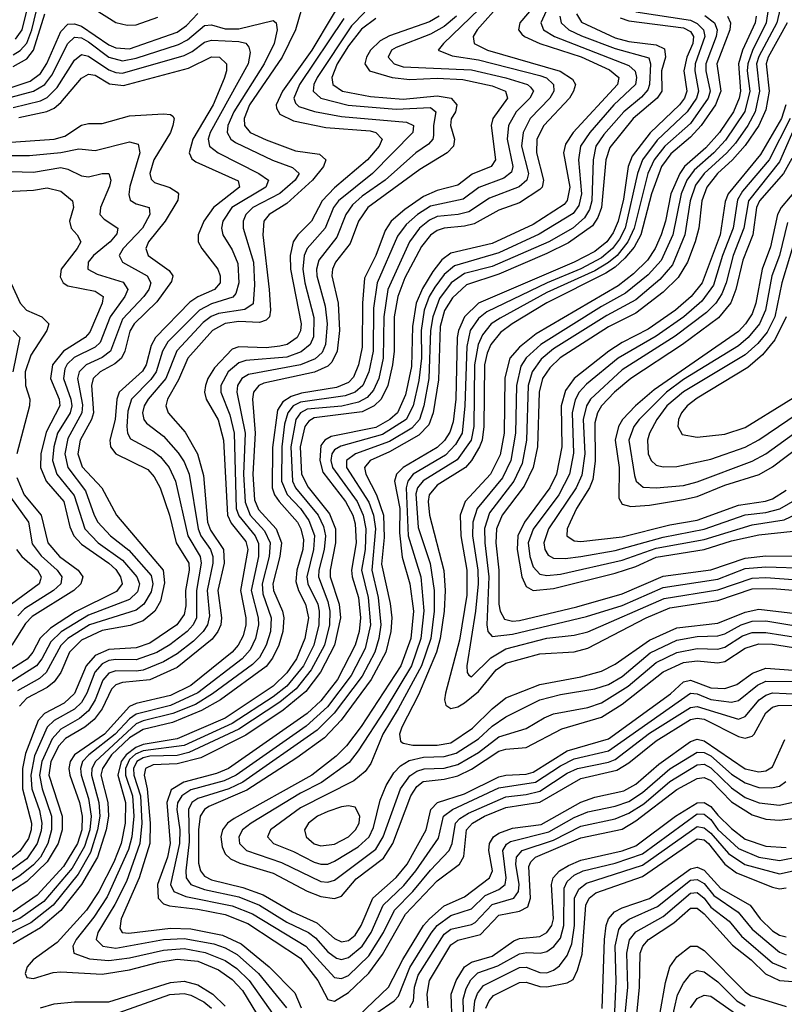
# Model space of a CAD drawing. Header units: inches. Extents: x 501365 to 657855, y 482276 to 547543.
# Tile 229 of 256: x 555989 to 558224, y 536820 to 539699. Entities that reach past the tile are written whole.
import ezdxf

# ---------------------------------------------------------------- set-up
doc = ezdxf.new("R2010")
doc.units = ezdxf.units.IN
doc.header["$MEASUREMENT"] = 0
doc.layers.add('A5553', color=7, linetype='Continuous')

msp = doc.modelspace()

# ---------------------------------------------------------------- linework, layer by layer
at = {"layer": 'A5553', "color": 5}
for points, elevation in [([(555977.4, 539642.6), (555996.6, 539670), (556025.5, 539790), (556070, 539891.5), (556090, 539888.4), (556110, 539875.4), (556188.3, 539808.3), (556270, 539758.1), (556310, 539745.9), (556330, 539747.1), (556360.7, 539759.3), (556390, 539781.3), (556430, 539824.1), (556470, 539887.3), (556490, 539905.3), (556510, 539905.2), (556590, 539865.6), (556610, 539859.8), (556630, 539860.7), (556650, 539869.8), (556684.8, 539910), (556710.9, 539989.1), (556723.3, 540000)], 3460), ([(556962.1, 539810), (556843, 539610), (556757.1, 539490), (556738.7, 539450), (556740.3, 539440.3), (556750, 539423.1), (556790, 539403.8), (556884.6, 539384.6), (557014.2, 539374.2), (557030.1, 539370), (557048.9, 539350), (557040.4, 539330), (557006.1, 539290), (556910, 539207.5), (556873.1, 539170), (556841.9, 539110), (556802.4, 539070), (556789.1, 539050), (556779.9, 539010), (556780.6, 538970), (556811.8, 538810), (556810.2, 538789.8), (556800.2, 538770), (556771, 538750), (556750, 538744.2), (556710, 538739.6), (556630, 538742.6), (556610, 538735.6), (556558.6, 538681.4), (556539, 538650), (556532.3, 538630), (556530, 538610), (556534.2, 538590), (556569.2, 538529.2), (556584.8, 538470), (556596.6, 538250), (556607.3, 538227.3), (556650, 538173.8), (556656.4, 538150), (556634.5, 538030), (556650, 537950), (556650.6, 537930), (556642.5, 537897.5), (556628.3, 537870), (556610.8, 537850), (556490, 537752.8), (556430, 537723.1), (556330, 537699.4), (556310, 537690.7), (556237.6, 537610), (556149.9, 537550), (556137.3, 537530), (556133.3, 537510), (556135.8, 537490), (556164.4, 537410), (556171.9, 537370), (556171, 537330), (556158.7, 537290), (556117, 537223), (556040.7, 537139.3), (555970, 537090.1)], 3420), ([(555970, 539597), (555990.6, 539609.4), (556010, 539630.4), (556024.6, 539670), (556045.1, 539754.9)], 3440), ([(557397.6, 539750), (557326.1, 539670), (557315, 539650), (557318, 539630), (557357, 539610), (557569.3, 539549.3), (557605.6, 539525.6), (557613.6, 539510), (557608.5, 539490), (557596, 539470), (557521.2, 539390), (557501, 539350), (557499.6, 539310), (557520.6, 539230), (557516.4, 539210), (557510, 539202.4), (557450, 539163.9), (557390, 539142.2), (557317.5, 539102.5), (557290, 539095.2), (557230, 539090), (557210, 539082.8), (557190, 539069.1), (557163.6, 539036.4), (557115.3, 538944.7), (557094.6, 538890), (557084.1, 538830), (557084.1, 538730), (557079.4, 538690), (557065.8, 538630), (557045.5, 538590), (557025.1, 538570), (556990, 538552.5), (556850, 538534.9), (556834.2, 538525.8), (556822.4, 538510), (556809.2, 538450), (556813.5, 538370), (556832.2, 538332.2), (556894.7, 538254.7), (556912.2, 538210), (556912.9, 538170), (556897, 538090), (556897.3, 538070), (556923.1, 537990), (556926.9, 537950), (556910, 537870), (556868.2, 537791.8), (556825.3, 537734.7), (556759.7, 537680.3), (556650, 537607.1), (556519.3, 537540.7), (556450, 537523.5), (556379.2, 537520.8), (556357, 537510), (556353.2, 537490), (556362.1, 537450), (556371.2, 537350), (556370, 537290), (556338.6, 537190), (556286.3, 537070), (556282.1, 537042.1), (556288.8, 537030), (556308, 537028), (556430, 537042.7), (556490, 537040.8), (556581.9, 537021.9), (556636.5, 536996.5), (556718.2, 536930), (556793.3, 536853.3), (556811.8, 536810)], 3580), ([(557501.9, 539750), (557451.3, 539690), (557447, 539670), (557457.4, 539657.4), (557465.2, 539650), (557510.2, 539630.2), (557630.5, 539590.5), (557713.2, 539553.2), (557740.2, 539530), (557736.7, 539510), (557606.7, 539370), (557584.4, 539335.6), (557579.2, 539310), (557597.1, 539210), (557590, 539170.5), (557580.7, 539159.3), (557490, 539100.8), (557370, 539045), (557250, 539016.2), (557223.3, 538996.7), (557197.2, 538962.8), (557166.6, 538913.4), (557148, 538870), (557137.6, 538802.4), (557134.5, 538685.5), (557117.2, 538602.8), (557093.9, 538550), (557071.1, 538530), (557030, 538507.3), (556899.9, 538480.1), (556881, 538470), (556870, 538454), (556866.4, 538410), (556875.8, 538375.8), (556941.9, 538290), (556962.9, 538250), (556970, 538225), (556972.6, 538170), (556959.6, 538090), (556960.8, 538070), (556979.4, 538010), (556985.5, 537950), (556981.7, 537910), (556970.2, 537870), (556918.6, 537770), (556870, 537707.8), (556829.9, 537670.1), (556599.5, 537510), (556564.6, 537495.4), (556468.7, 537470), (556432.5, 537447.5), (556419.3, 537410), (556429, 537290), (556421.6, 537250), (556392.4, 537170), (556394.1, 537130), (556410, 537113.8), (556427.6, 537107.6), (556510, 537098.3), (556590, 537082.5), (556656.6, 537056.6), (556810, 536954.6), (556860.6, 536890), (556890, 536834.2), (556910, 536829.1), (556950, 536854.4), (557010, 536910.8), (557050, 536966.1), (557116.8, 537083.2), (557210, 537181), (557274.5, 537230), (557287.3, 537252.7), (557295.3, 537330), (557313.2, 537350), (557348.3, 537370), (557410, 537395.6), (557510, 537411.5), (557630, 537480.3), (557734.8, 537505.2), (557770, 537526.3), (557850, 537590.7), (557950, 537653.1), (557970, 537657), (557990, 537653.8), (558090, 537602.9), (558110, 537598.4), (558130, 537603.8), (558136.6, 537610), (558170, 537672.8), (558190, 537689.3), (558206.6, 537693.4), (558290, 537694.7)], 3620), ([(557548.9, 539770), (557513, 539690), (557520.4, 539670), (557552.7, 539650), (557770, 539565.1), (557788.8, 539548.8), (557792.7, 539530), (557789.8, 539510), (557726.4, 539450), (557655.9, 539370), (557628.4, 539330), (557623.1, 539290), (557631.8, 539190), (557623.5, 539156.5), (557607.1, 539132.9), (557508, 539072), (557390, 539017.4), (557260.4, 538979.6), (557230, 538954.3), (557202.8, 538917.2), (557185.8, 538890), (557171.8, 538850), (557163.3, 538790), (557163.7, 538710), (557155.8, 538644.2), (557139.5, 538570), (557119, 538530), (557050, 538486.1), (556927.7, 538452.3), (556910, 538441.6), (556901.8, 538430), (556898.8, 538410), (556903.3, 538390), (556976.1, 538290), (556993.8, 538250), (557001.5, 538210), (556999.4, 538150), (556988.7, 538090), (557008.3, 538010), (557014.3, 537930), (556999, 537861), (556958.3, 537781.7), (556889.5, 537690), (556826.5, 537633.5), (556622.3, 537490), (556586.7, 537473.3), (556490, 537447), (556463.2, 537430), (556450.9, 537409.1), (556448.4, 537390), (556457, 537330), (556456.8, 537290), (556429.8, 537170), (556440.2, 537150), (556474.8, 537134.8), (556610, 537108), (556670, 537084.7), (556825.5, 536990), (556910, 536898.3), (556930, 536895.2), (556950, 536904.5), (557010, 536961.3), (557053.1, 537030), (557084.6, 537095.4), (557138.9, 537150), (557190, 537212.6), (557244.9, 537270), (557253.7, 537290), (557263.5, 537350), (557276.2, 537363.8), (557301.1, 537378.9), (557410, 537427.2), (557470, 537433.5), (557510, 537443.6), (557590, 537496.1), (557619.9, 537510), (557710, 537528.3), (557730, 537536.3), (557830, 537612.6), (557950, 537688.2), (557970, 537691.3), (558090, 537653.9), (558110, 537661.6), (558150.9, 537710), (558170, 537723.8), (558190, 537730.4), (558270, 537727.4)], 3640), ([(556998.3, 539721.7), (556958.8, 539681.2), (556859.3, 539530), (556849.1, 539510), (556847.4, 539490), (556869.9, 539469.9), (556949.3, 539449.3), (557090, 539437.8), (557190, 539442.8), (557205.6, 539430), (557198.5, 539390), (557198.8, 539361.2), (557196.8, 539350), (557184.5, 539335.5), (557147.5, 539310), (557057.6, 539230), (556990, 539183.3), (556962.1, 539157.9), (556942.7, 539130), (556916.7, 539063.3), (556863.7, 538996.3), (556857.3, 538970), (556857.9, 538950), (556882.1, 538862.1), (556888.3, 538810), (556883.2, 538750), (556873.5, 538726.5), (556852.6, 538707.4), (556810.3, 538689.7), (556657.8, 538662.2), (556638.7, 538650), (556626, 538630), (556623.7, 538610), (556648.5, 538490), (556643.9, 538370), (556648, 538288), (556663.5, 538250), (556704.5, 538204.5), (556721.5, 538170), (556719, 538130), (556697.9, 538050), (556700.4, 538020.4), (556724.2, 537950), (556722.1, 537910), (556709.8, 537870.2), (556690, 537834.6), (556670, 537814.1), (556552.5, 537727.5), (556502.8, 537697.2), (556437.3, 537670), (556350, 537649.3), (556330, 537640.3), (556210.9, 537530), (556200.7, 537510), (556199, 537490), (556220.4, 537410), (556223.5, 537370), (556217.1, 537330), (556196, 537264), (556159.8, 537200.2), (556087.3, 537110), (556022.1, 537057.9), (555930, 537012.1)], 3460), ([(556813.4, 539730), (556795.9, 539670), (556756.8, 539590), (556661.4, 539450), (556645.8, 539410), (556646.3, 539390), (556663.3, 539370), (556710, 539347.7), (556796, 539316), (556865.9, 539305.9), (556884.2, 539290), (556877.6, 539270), (556845.1, 539230), (556770, 539162.1), (556718.1, 539130), (556703.1, 539110), (556699.7, 539070), (556718.1, 538910), (556722.5, 538850), (556719.1, 538830), (556710, 538820.3), (556690, 538813.5), (556630, 538816.6), (556590, 538811.2), (556553, 538790), (556480.8, 538710), (556453.4, 538646.6), (556421.4, 538590), (556416.6, 538570), (556423.7, 538550), (556473.5, 538493.6), (556509.5, 538429.5), (556526.2, 538366.2), (556538.3, 538230), (556546.6, 538206.6), (556584.8, 538150), (556586.6, 538110), (556568.4, 538030), (556579.3, 537950), (556577, 537930), (556569, 537910), (556551.9, 537888.1), (556450, 537804.9), (556370, 537769.2), (556290, 537761.1), (556270, 537754.7), (556258, 537742), (556230, 537684.1), (556207.3, 537652.7), (556179.3, 537630), (556122.9, 537597.1), (556103.7, 537576.3), (556080.4, 537530), (556074.8, 537490), (556113.2, 537370), (556113.7, 537330), (556102.1, 537290), (556070, 537236.5), (556010, 537179), (555950, 537140)], 3380), ([(555950, 539496.4), (556020.3, 539519.7), (556050, 539541.7), (556068.9, 539571.1), (556110, 539664.7), (556130, 539686.7), (556150, 539687.1), (556170, 539680), (556250, 539625.7), (556270, 539617.3), (556310, 539614.3), (556450, 539662.7), (556477.4, 539682.6), (556510, 539717.7)], 3380), ([(555970, 539562.5), (556010, 539585), (556030, 539610), (556063, 539717)], 3420), ([(556210, 539729.5), (556270, 539691), (556303.1, 539683.1), (556330, 539684.2), (556392.9, 539707.1)], 3420), ([(557332.4, 539730), (557228.1, 539630), (557212.7, 539610), (557253.6, 539593.6), (557330, 539581.9), (557510, 539536.4), (557529.2, 539529.2), (557549.8, 539510), (557551.1, 539490), (557539.1, 539470), (557481.9, 539410), (557460.8, 539370), (557456.6, 539330), (557476.4, 539250), (557472.2, 539230), (557449.6, 539210.5), (557362.8, 539177.2), (557302.3, 539137.7), (557270.7, 539129.3), (557210, 539123.6), (557187.2, 539112.8), (557158.3, 539090), (557128.8, 539050), (557065.8, 538910), (557054.2, 538830), (557052.1, 538710), (557039.1, 538650), (557023.8, 538616.2), (557005, 538595), (556979.4, 538580.6), (556931.1, 538568.9), (556830, 538560), (556810.3, 538549.7), (556796.8, 538530), (556782.1, 538450), (556786.6, 538350), (556796, 538330), (556861.9, 538250), (556877.4, 538217.4), (556882.9, 538190), (556879.2, 538150), (556863.7, 538090), (556862.8, 538070), (556890, 537998.2), (556896, 537970), (556894.6, 537930), (556880.3, 537870), (556841.5, 537798.5), (556797.4, 537742.6), (556750, 537703.4), (556630, 537624.9), (556484, 537556), (556450, 537548), (556370, 537546), (556350, 537541), (556331.9, 537530), (556322.4, 537510), (556323.4, 537490), (556342, 537430), (556346.3, 537350), (556340.2, 537290), (556301.1, 537178.9), (556267.9, 537112.1), (556217.5, 537030), (556213, 537010), (556232.3, 536990), (556270, 536983.7), (556409.8, 537010), (556470, 537012.9), (556556.7, 536996.7), (556590, 536984.8), (556625.4, 536965.4), (556687.5, 536910), (556769.6, 536809.6)], 3560), ([(557617, 539717), (557631.8, 539691.8), (557730, 539646.5), (557770, 539636), (557850, 539626), (557874.6, 539614.6), (557876.8, 539590), (557865.2, 539550), (557866.2, 539490), (557853.1, 539470), (557783, 539410), (557714.6, 539325.4), (557703.1, 539290), (557690, 539150), (557679.5, 539120.5), (557663.2, 539096.8), (557593.2, 539046.8), (557530, 539015.5), (557390, 538954.9), (557295.6, 538924.4), (557254, 538886), (557231.5, 538848.5), (557218.1, 538801.9), (557213.3, 538646.7), (557197.8, 538550), (557185.3, 538514.7), (557155.9, 538484.1), (557070, 538435.2), (557014.2, 538410), (556997.6, 538390), (557001, 538370), (557032.7, 538310), (557052.6, 538250), (557054.4, 538185.6), (557047.1, 538107.1), (557072.1, 537992.1), (557076.8, 537950), (557074.3, 537910), (557059.2, 537850), (557016.8, 537770), (556928.8, 537651.2), (556880.3, 537599.7), (556799.4, 537540.6), (556653.3, 537446.7), (556541.8, 537398.2), (556529.5, 537390), (556517, 537370), (556512.1, 537330), (556512.3, 537232.3), (556517.6, 537210), (556530, 537195.1), (556550, 537184.4), (556641.9, 537161.9), (556700.6, 537140.6), (556786.4, 537090), (556857.9, 537057.9), (556910, 537012), (556930, 537003), (556950, 537007), (556970, 537022.6), (556987.6, 537050), (557021.3, 537130), (557090, 537190.5), (557122.2, 537230), (557177.1, 537330), (557191.1, 537390), (557210.3, 537409.7), (557290, 537435.3), (557390, 537485.2), (557410, 537490.2), (557470, 537493.1), (557490, 537499.1), (557590, 537561.2), (557710, 537596.6), (557891.8, 537728.2), (557930, 537763), (557950, 537768.2), (558010, 537745.9), (558050, 537743.2), (558085.2, 537754.8), (558131.8, 537788.2), (558170, 537803), (558250, 537797)], 3680), ([(557790, 539722), (557950, 539698.5), (557970, 539688.3), (557988, 539670), (557991.9, 539650), (557964, 539570), (557962.4, 539550), (557973.9, 539490), (557967.8, 539470), (557940.5, 539430), (557852.8, 539347.2), (557810, 539290), (557795.5, 539250), (557759.4, 539090), (557742.7, 539057.3), (557721.9, 539030), (557690, 539003.3), (557630, 538970.5), (557531.5, 538930), (557355.2, 538844.8), (557330, 538825.2), (557305.7, 538790), (557296.1, 538743.9), (557290.6, 538570), (557282.3, 538490), (557263.3, 538456.7), (557234.3, 538425.7), (557139.7, 538370), (557123.7, 538350), (557119.2, 538330), (557125.1, 538190), (557162, 538070), (557170.8, 537970.8), (557162.1, 537890), (557134.3, 537810), (557057.5, 537682.5), (556979, 537561), (556952.6, 537527.4), (556871.5, 537468.5), (556810, 537437.2), (556666.4, 537350), (556641.1, 537330), (556629.8, 537310), (556632.3, 537290), (556652.2, 537270), (556755, 537235), (556870, 537179.5), (556890, 537177.6), (556910, 537183.3), (557030, 537274), (557052.1, 537310), (557102.7, 537450), (557130, 537488.2), (557150, 537502.2), (557171.6, 537508.4), (557230, 537511), (557270, 537521), (557330, 537556.1), (557390, 537602.4), (557470, 537626.1), (557522.2, 537657.8), (557550, 537669.2), (557650, 537687.8), (557690, 537701.7), (557768.1, 537750), (557850, 537820), (557910, 537848.7), (557970, 537860.8), (558030, 537858.4), (558050, 537864.2), (558102.6, 537897.4), (558130, 537907.6), (558170, 537907.7), (558270, 537891.3)], 3740), ([(558177.2, 539730), (558171, 539690), (558130.9, 539609.1), (558117.6, 539570), (558116.2, 539550), (558124, 539490), (558108.7, 539431.3), (558052.5, 539347.5), (558018.3, 539310), (557960.5, 539259.5), (557939.7, 539230), (557923.1, 539190), (557898.4, 539070), (557864.4, 538995.6), (557826.7, 538953.3), (557760.4, 538899.6), (557690, 538860.9), (557512.5, 538750), (557469.3, 538710.7), (557453.8, 538686.2), (557441.1, 538630), (557438.4, 538490), (557424.8, 538410), (557400.2, 538359.8), (557326.9, 538270), (557313.8, 538230), (557313.1, 538190), (557328.4, 538090), (557329.6, 538050), (557322.1, 537970), (557296, 537810), (557297.2, 537790), (557302.1, 537782.1), (557310, 537777.5), (557366.5, 537833.5), (557410, 537859.8), (557530, 537891), (557610, 537899.4), (557650, 537909), (557873.4, 538006.6), (558030, 538032.4), (558130, 538066.6), (558170, 538067.8), (558290, 538059.3)], 3840), ([(558212.1, 539732.1), (558202.5, 539690), (558150, 539591.3), (558143.4, 539570), (558152.1, 539490), (558138.7, 539430), (558118.1, 539390), (558081.2, 539338.8), (558056.1, 539310), (557990.4, 539250), (557964.9, 539215.1), (557949.6, 539170), (557933.8, 539070), (557897.6, 538982.4), (557860.5, 538939.5), (557790, 538880.5), (557705.9, 538834.1), (557550, 538736.9), (557513.5, 538706.5), (557487.3, 538670), (557475.9, 538630), (557470.5, 538470), (557458.2, 538401.8), (557434.2, 538350), (557363, 538257), (557348.2, 538211.8), (557348.6, 538170), (557360.4, 538070), (557354.7, 537930), (557358.1, 537910), (557370, 537895.9), (557430, 537902), (557646.2, 537953.8), (557750, 537985.8), (557870, 538038.8), (558030, 538063.5), (558110, 538094.5), (558170, 538099.8), (558290, 538095.5)], 3860), ([(556936.9, 539703.1), (556807.4, 539510), (556790.3, 539470), (556795.1, 539455.1), (556805.3, 539445.3), (556850.6, 539430.6), (556930, 539416.2), (557119.9, 539399.9), (557140.1, 539390), (557138.7, 539370), (557020.8, 539250), (556921.3, 539170), (556906.8, 539150), (556882.5, 539090), (556829.3, 539030), (556821.3, 539010), (556817.3, 538970), (556822.4, 538930), (556848.8, 538828.8), (556847.7, 538772.3), (556838.4, 538750), (556811.8, 538728.2), (556770, 538712.6), (556650, 538702.5), (556630, 538696.1), (556598.9, 538670), (556577.5, 538630), (556576.9, 538610), (556603.6, 538543.6), (556616.6, 538490), (556622.1, 538270), (556630, 538248.1), (556677.6, 538190), (556687.5, 538167.5), (556687.2, 538130), (556666.4, 538030), (556686.7, 537950), (556687.6, 537930), (556679.1, 537890), (556663, 537857), (556639.3, 537830), (556510, 537730.8), (556430, 537693.7), (556330, 537668.7), (556310, 537655.1), (556268.3, 537610), (556191.8, 537550), (556173.4, 537530), (556166.9, 537510), (556168.6, 537490), (556190, 537422.1), (556198.3, 537370), (556194.1, 537330), (556178.8, 537281.2), (556142.3, 537217.7), (556059.5, 537120.5), (555990, 537070.7), (555910, 537039.3)], 3440), ([(555950, 539468.5), (556029.5, 539490.5), (556062.4, 539510), (556083.3, 539536.7), (556130, 539630.1), (556150, 539648.4), (556170, 539645.9), (556190, 539634.6), (556250, 539589.9), (556290, 539579), (556330, 539586.8), (556453.1, 539626.9), (556479.4, 539640.6), (556530, 539682.2), (556550, 539684.3), (556590, 539673), (556630, 539673.1), (556730, 539696.6), (556739.2, 539690), (556742.2, 539670), (556733.1, 539630), (556704.3, 539570), (556615.1, 539430), (556598, 539390), (556595.7, 539370), (556606.2, 539350), (556620.6, 539340.6), (556728.2, 539288.2), (556787.1, 539267.1), (556806, 539250), (556794.1, 539230), (556750, 539191), (556670.8, 539150), (556650.7, 539130), (556642.5, 539110), (556642.9, 539090), (556672.4, 538990), (556675.9, 538924.1), (556672, 538868), (556647.9, 538852.1), (556570, 538840.3), (556548.7, 538831.3), (556526, 538814), (556448.6, 538731.4), (556416.1, 538650), (556365.2, 538590), (556353.1, 538570), (556348.3, 538550), (556352.1, 538530), (556359.9, 538519.9), (556410, 538481), (556453, 538433), (556470, 538406.5), (556484.4, 538370), (556511, 538210), (556519.1, 538190), (556546.6, 538150), (556553.9, 538130), (556554, 538110), (556537, 538030), (556543.7, 537956.3), (556538.1, 537930), (556525.8, 537910), (556497.7, 537882.3), (556450, 537845.1), (556410, 537821.1), (556350, 537797.6), (556330, 537793.8), (556270, 537794.8), (556250, 537788.3), (556231.9, 537768.1), (556209.9, 537710), (556190, 537678.4), (556164.6, 537655.4), (556110, 537624.6), (556083.9, 537596.1), (556054.1, 537530), (556047.6, 537490), (556054.6, 537450), (556082.1, 537370), (556082.5, 537330), (556071.4, 537290), (556049.7, 537250), (556030, 537227.9), (555990, 537195.7), (555930, 537159.8)], 3360), ([(557030, 539702.9), (556988.4, 539671.6), (556950, 539622.7), (556917.7, 539570), (556901.7, 539530), (556904.2, 539510), (556932.6, 539490), (557014.8, 539474.8), (557110, 539467.3), (557210, 539476.9), (557250.1, 539470), (557267.5, 539450), (557263.6, 539430), (557250.1, 539409.9), (557248.9, 539390), (557260.7, 539350), (557257.3, 539330), (557238.7, 539310), (557158.5, 539261.5), (557006.6, 539150), (556979.3, 539110), (556954.9, 539045.1), (556912.3, 538990), (556903.4, 538970), (556901.4, 538950), (556920.2, 538870), (556924.5, 538790), (556917.1, 538730), (556901.9, 538698.1), (556890, 538686.6), (556851.5, 538668.5), (556703.2, 538636.8), (556688.5, 538630), (556672.5, 538610), (556670.3, 538589.7), (556677.7, 538490), (556670.4, 538370), (556675.6, 538295.6), (556687.3, 538267.3), (556739, 538210), (556754.7, 538170), (556750.2, 538130), (556729.2, 538050), (556731.5, 538030), (556757.5, 537970), (556761.8, 537950), (556758.7, 537910), (556746.4, 537870), (556728.1, 537831.9), (556710, 537807.6), (556576.1, 537710), (556520.3, 537679.7), (556436.2, 537643.8), (556350, 537623.9), (556310, 537598.9), (556257.4, 537550), (556231.1, 537510), (556226.7, 537490), (556247.3, 537410), (556249, 537370), (556242.2, 537330), (556216.3, 537250), (556170, 537170.6), (556110, 537094.8), (556050, 537043.3), (555970, 536996.9)], 3480), ([(557215.8, 539710), (557187.1, 539692.9), (557070, 539651.8), (557042.7, 539637.2), (557014.3, 539610), (557002.8, 539590), (556998.6, 539570), (557011.7, 539550), (557078.4, 539530), (557130, 539524.9), (557210, 539528.8), (557284.6, 539524.6), (557370, 539506.1), (557409.3, 539490), (557414.9, 539470), (557372.5, 539410), (557367.2, 539390), (557380.2, 539290), (557367.3, 539270), (557312.3, 539247.7), (557270, 539215.4), (557210, 539200.1), (557170, 539182.8), (557115.2, 539144.8), (557075.5, 539110), (557057.4, 539082.6), (557029.9, 539010.1), (556996.9, 538943.1), (556991.1, 538870), (556990, 538742), (556980, 538690), (556965.5, 538654.5), (556950, 538638.7), (556915.8, 538624.2), (556812.9, 538607.1), (556782.8, 538597.2), (556758.2, 538581.8), (556742.5, 538557.5), (556728.5, 538448.5), (556727.5, 538330), (556733.8, 538310), (556747.4, 538290), (556801, 538230), (556811.4, 538210), (556818.7, 538178.7), (556816.9, 538150), (556799.2, 538090), (556796.3, 538056.3), (556804.3, 538030), (556825.1, 537990), (556833.2, 537950), (556823, 537890), (556798.2, 537830), (556770, 537789.1), (556730, 537750.5), (556590, 537657.2), (556450, 537596.4), (556350, 537580.1), (556328.8, 537571.2), (556300.2, 537550), (556285.8, 537530), (556276, 537490), (556298.4, 537410), (556297.7, 537350), (556285.7, 537290), (556264.5, 537235.5), (556221.1, 537150), (556184.6, 537095.4), (556098.8, 537001.2), (556028.8, 536950), (556010.9, 536930), (556005.7, 536910), (556010, 536898.5), (556030, 536895.4), (556087.3, 536912.7), (556110, 536915.2), (556230, 536908.2), (556310, 536920.5), (556396.5, 536943.5), (556450, 536952.4), (556510, 536946.2), (556570, 536920.7), (556610, 536892.4), (556640.6, 536860.6), (556708.7, 536748.7)], 3520), ([(557266.2, 539710), (557230, 539679.3), (557190, 539657), (557090, 539618.1), (557076, 539610), (557066.3, 539590), (557084.2, 539570), (557110, 539561.6), (557310, 539552.6), (557410, 539529.4), (557474.1, 539510), (557482.4, 539502.4), (557491.6, 539490), (557480.6, 539470), (557440.3, 539430), (557417.7, 539390), (557414.1, 539350), (557431.1, 539270), (557426.8, 539253.2), (557404.4, 539235.6), (557331.3, 539208.7), (557285.5, 539174.5), (557190, 539154.3), (557152.3, 539130), (557119.1, 539100.9), (557093.6, 539066.4), (557034.7, 538930), (557024, 538856), (557022.4, 538730), (557009.7, 538670), (556992.1, 538630), (556969.8, 538610.2), (556940.6, 538599.4), (556810, 538581.1), (556789.2, 538570), (556772.8, 538550), (556763.6, 538516.4), (556755.2, 538450), (556755, 538350), (556770.8, 538310.8), (556809.8, 538269.8), (556834.7, 538234.7), (556850.6, 538190.6), (556848, 538150), (556828.7, 538070), (556832, 538050), (556860.4, 537990), (556865, 537970), (556863.7, 537930), (556849.6, 537870), (556818.6, 537810), (556770, 537750.8), (556730, 537719.5), (556610, 537641.2), (556470, 537576.9), (556350, 537561.6), (556328.1, 537551.9), (556310, 537535.6), (556298.7, 537510), (556298.7, 537490), (556319.3, 537430), (556323.1, 537370), (556316.7, 537310), (556307.4, 537272.6), (556245.4, 537134.6), (556205.6, 537074.4), (556154.8, 537010), (556145, 536990), (556147.2, 536970), (556193.4, 536953.4), (556250, 536947.9), (556310, 536955.5), (556410, 536978.6), (556470, 536983.1), (556531.8, 536971.8), (556590, 536947.9), (556624.3, 536924.3), (556659.9, 536890), (556744.6, 536770)], 3540), ([(557568.6, 539710), (557571.6, 539690), (557594.1, 539670), (557632, 539652), (557730, 539614.7), (557828.1, 539588.1), (557833.6, 539570), (557830.6, 539510), (557825.7, 539494.3), (557807.3, 539472.7), (557755, 539430), (557696.6, 539363.4), (557673.3, 539330), (557665.2, 539290), (557661.8, 539170), (557655.2, 539144.8), (557640.5, 539119.5), (557606.1, 539090), (557535.6, 539050), (557370, 538977.8), (557290, 538956.8), (557250.4, 538929.6), (557216.4, 538883.6), (557196.5, 538830), (557189.8, 538790), (557185.5, 538650), (557171.1, 538570), (557158.4, 538530), (557135.5, 538504.5), (557070, 538466.2), (556970.6, 538430), (556944.8, 538410), (556944.9, 538390), (557010, 538288.6), (557023.9, 538250), (557029.6, 538210), (557018.4, 538090), (557037.4, 538010), (557044.8, 537930), (557039.4, 537890), (557027.6, 537850), (556990, 537779.3), (556909, 537671), (556858.7, 537621.3), (556641.3, 537470), (556601, 537450), (556510, 537421.4), (556492.7, 537410), (556482.7, 537390), (556484.4, 537295.6), (556474.6, 537210), (556475.9, 537190), (556490, 537170), (556530, 537155.4), (556630, 537133.9), (556689.9, 537109.9), (556770, 537060.5), (556833.5, 537030), (556854.2, 537014.2), (556890, 536973.7), (556915.2, 536955.3), (556930, 536950.9), (556950, 536956.5), (556990.4, 536990), (557016.7, 537030), (557051.9, 537110), (557112.3, 537167.7), (557147.4, 537210), (557213.9, 537306.1), (557228, 537370), (557254.2, 537390), (557390, 537452.6), (557496.7, 537470), (557570, 537517.8), (557610, 537538.3), (557710, 537561.2), (557950, 537730.3), (557970, 537728.3), (558010, 537711.2), (558070, 537703.3), (558090, 537708.2), (558146.3, 537753.7), (558170, 537765.2), (558270, 537764.4)], 3660), ([(557744.8, 539704.8), (557770, 539696.3), (557930, 539676), (557950, 539664.9), (557958.5, 539650), (557956.7, 539630), (557939.6, 539590), (557930.2, 539550), (557939.4, 539490), (557932.8, 539470), (557918.3, 539450), (557831.9, 539368.2), (557779.7, 539300.3), (557768.1, 539270), (557754.3, 539174.3), (557738.8, 539110), (557724, 539076), (557705.1, 539050), (557670, 539022), (557610, 538990.4), (557330.8, 538870), (557289.9, 538830), (557271.6, 538790), (557268.1, 538770), (557264.1, 538590), (557256.1, 538523.8), (557247, 538493), (557231.2, 538468.8), (557210, 538448.7), (557110.6, 538389.4), (557091.2, 538370), (557085.3, 538350), (557100.4, 538270), (557099.1, 538199.1), (557107.6, 538127.6), (557129.7, 538049.7), (557140, 537970), (557132.6, 537890), (557103.8, 537810), (556987.2, 537632.8), (556944.4, 537575.6), (556914.8, 537545.2), (556843.7, 537490), (556616.2, 537363.8), (556597, 537350), (556582.6, 537330), (556577.7, 537310), (556581, 537281), (556590, 537260.1), (556605.2, 537245.2), (556632.7, 537232.7), (556730, 537204), (556830, 537150.7), (556870, 537135.5), (556910, 537129.8), (556930, 537135.8), (556973.2, 537186.8), (557052.9, 537247.1), (557079.9, 537290), (557132.5, 537430), (557150, 537457.1), (557168.9, 537471.1), (557230, 537478.2), (557270, 537488.1), (557310, 537507.5), (557390, 537560.4), (557410, 537566.2), (557470, 537570.8), (557574.1, 537625.9), (557690, 537659.6), (557750, 537698.2), (557870, 537792.6), (557930, 537819.4), (557970, 537824.6), (558030, 537818.2), (558050, 537822.5), (558110, 537861.6), (558150, 537874.6), (558190, 537873.2), (558270, 537860.6)], 3720), ([(557992.1, 539712.1), (558020.1, 539690), (558027.6, 539670), (558025.4, 539650), (557995.2, 539570), (557994.9, 539550), (558007.2, 539490), (558001.6, 539470), (557950, 539396), (557875.2, 539330), (557843.9, 539290), (557825.7, 539250), (557785.9, 539090), (557766.8, 539050), (557735.3, 539010), (557710.8, 538989.2), (557670, 538965.3), (557530, 538901.5), (557393.3, 538826.7), (557367.8, 538810), (557341.8, 538778.2), (557329.9, 538750), (557319, 538690), (557317.1, 538510), (557309.2, 538470), (557268.2, 538411.8), (557168.9, 538351.1), (557152.4, 538330), (557147.4, 538312.6), (557154.3, 538214.3), (557189.3, 538109.3), (557200.5, 538030), (557200.5, 537970), (557190.9, 537890), (557163.7, 537810), (557096, 537684), (557050.7, 537610), (557015.6, 537524.4), (556999.4, 537500.6), (556966.3, 537473.7), (556810, 537394.3), (556722, 537330), (556713.3, 537310), (556731.6, 537290), (556790, 537266.8), (556850, 537235.2), (556870, 537229.5), (556890, 537230.3), (556910, 537238.4), (556979.1, 537280.9), (557010.5, 537309.5), (557023.4, 537336.6), (557043, 537417), (557060.2, 537459.8), (557083.1, 537496.9), (557102.8, 537517.2), (557127.3, 537532.7), (557170, 537542.8), (557230, 537544.4), (557265.2, 537554.8), (557330, 537596.2), (557370, 537633), (557410, 537660.8), (557510, 537710.5), (557570, 537726), (557670, 537742.1), (557710, 537755.2), (557750, 537779), (557832.1, 537847.9), (557910, 537885.1), (557970, 537895.5), (558030, 537897.7), (558050, 537903.7), (558097.9, 537930), (558130, 537940.4), (558170, 537941.8), (558270, 537924.4)], 3760), ([(558057.9, 539710), (558067.1, 539690), (558065.5, 539670), (558027.5, 539570), (558038.6, 539490), (558023, 539450), (557981.1, 539390), (557950, 539355.9), (557892.6, 539307.4), (557865.6, 539270), (557835.7, 539190), (557805.2, 539070), (557785.5, 539034.5), (557758.4, 539001.6), (557730, 538975.6), (557702.2, 538957.8), (557530, 538871.4), (557429.2, 538810), (557395, 538785), (557366.3, 538750), (557355.4, 538724.6), (557348, 538690), (557346.1, 538510), (557340.9, 538470), (557333.5, 538450), (557310.2, 538410), (557292.4, 538390), (557210, 538337.9), (557186.1, 538310), (557182.9, 538290), (557187.7, 538250), (557229.1, 538089.1), (557233.3, 538030), (557230, 537970), (557218.7, 537890), (557207.4, 537850), (557154.7, 537725.3), (557105.9, 537630), (557099.6, 537610), (557102.5, 537590), (557110, 537583.7), (557138.2, 537578.2), (557210, 537577.7), (557250, 537584.6), (557312.8, 537627.2), (557370, 537683.8), (557410, 537715.8), (557510, 537754.9), (557630, 537777.8), (557690, 537794.4), (557730, 537814.8), (557830, 537885.1), (557910, 537921), (558030, 537934.4), (558110, 537966.7), (558150, 537975.4), (558290, 537959.2)], 3780), ([(558142.5, 539710), (558138.8, 539690), (558101.9, 539610), (558090.8, 539570), (558095.8, 539490), (558092.6, 539470), (558075.8, 539430), (558035.3, 539370), (557995.2, 539324.8), (557932.7, 539270), (557919, 539250), (557892.3, 539190), (557877.1, 539110), (557864.7, 539070), (557847.3, 539030), (557824.1, 538995.9), (557783.9, 538956.1), (557738.5, 538921.5), (557499.4, 538780.6), (557450, 538741.7), (557422.5, 538710), (557407.9, 538652.1), (557405.7, 538490), (557393.5, 538426.5), (557365.1, 538370), (557291.6, 538290), (557276.6, 538250), (557278.5, 538190), (557295.9, 538090), (557296.7, 538016.7), (557274.7, 537885.3), (557233.8, 537730), (557231.3, 537710), (557235, 537695), (557250, 537685.5), (557270, 537690.1), (557290, 537701.4), (557330, 537734.9), (557382.2, 537797.8), (557410, 537818), (557510, 537845), (557610, 537851.1), (557650, 537861.6), (557820.8, 537950), (557890, 537979.3), (558030, 538000.8), (558130, 538035.2), (558190, 538036.1), (558310, 538026.4)], 3820), ([(558232.6, 539690), (558177.2, 539590), (558170.9, 539570), (558179.8, 539490), (558170, 539436.1), (558149.4, 539390), (558110, 539331.7), (558072.9, 539290), (558028.7, 539250), (557997.4, 539210), (557983.5, 539170), (557974.6, 539090), (557964, 539050), (557941.4, 538990), (557914.4, 538945.6), (557870, 538902.9), (557790, 538841.3), (557710, 538801.1), (557569.6, 538710.4), (557538.5, 538681.5), (557517.4, 538650), (557507.5, 538610), (557503, 538450), (557490.6, 538390), (557464.3, 538335.7), (557399.4, 538250), (557383.3, 538210), (557381.2, 538170), (557390.3, 538090), (557390.2, 537990.2), (557393.7, 537970), (557406.7, 537946.7), (557430, 537940.6), (557450, 537942.5), (557617.6, 537982.4), (557750, 538020.5), (557870, 538071.8), (558010, 538090.2), (558110, 538124.8), (558170, 538131.8), (558270, 538131)], 3880), ([(555970, 539443), (556050, 539462.6), (556070, 539471.8), (556098.8, 539501.2), (556150, 539581.4), (556170, 539597.2), (556190, 539593.1), (556250, 539552.7), (556270, 539544.6), (556290, 539542.9), (556470, 539595), (556493.8, 539606.2), (556530, 539633.3), (556550, 539639.5), (556630, 539635.3), (556650, 539630.4), (556659.2, 539619.2), (556663.3, 539603.3), (556657.4, 539570), (556546, 539370), (556540.3, 539350), (556544, 539330), (556569.6, 539310), (556687.9, 539250), (556716.9, 539230), (556708.9, 539210), (556609.5, 539150), (556583.2, 539110), (556579.4, 539090), (556582.8, 539070), (556610, 539026.4), (556626.5, 538986.5), (556629.5, 538930), (556621.2, 538898.8), (556611.9, 538888.1), (556550, 538868.7), (556514.8, 538850), (556422.4, 538757.6), (556406.4, 538730), (556388.3, 538670), (556372.5, 538647.5), (556316.4, 538590), (556305.7, 538554.3), (556302.3, 538510), (556304.2, 538490), (556313.2, 538473.2), (556378.1, 538438.1), (556400.8, 538420.8), (556426.1, 538390), (556444.6, 538350), (556480.5, 538190), (556516.5, 538130), (556520.1, 538110), (556506.3, 538030), (556506.2, 537950), (556496.6, 537930), (556478.8, 537910), (556428.4, 537871.6), (556390.7, 537849.3), (556330, 537827.4), (556270, 537828), (556250, 537825.3), (556230, 537815.8), (556208.6, 537791.4), (556186, 537730), (556170, 537702.9), (556150, 537683.4), (556090.1, 537649.9), (556069.8, 537630.2), (556033, 537547), (556022, 537490), (556025.3, 537450), (556046.8, 537386.8), (556053.6, 537350), (556052.2, 537327.8), (556040.5, 537290), (556010, 537245.6), (555943.3, 537196.7)], 3340), ([(555986.4, 539413.6), (556068.8, 539431.2), (556090, 539440.4), (556110, 539457.5), (556170, 539528.2), (556190, 539540.1), (556210, 539536.7), (556252.2, 539512.2), (556293.2, 539506.8), (556482.4, 539557.6), (556550, 539591.1), (556573.2, 539590), (556594.1, 539570), (556594.1, 539550), (556587.5, 539527.5), (556554.7, 539450), (556495.6, 539350), (556484.5, 539310), (556492.4, 539292.4), (556504, 539284), (556628.1, 539228.1), (556631.9, 539210), (556555.7, 539150), (556527.8, 539110), (556511.5, 539070), (556510.9, 539050), (556521.5, 539030), (556568.1, 538970), (556575.3, 538950), (556575.2, 538930), (556558.3, 538910), (556510, 538888.9), (556486.7, 538873.3), (556385.9, 538770), (556373.8, 538746.2), (556358.6, 538690), (556348.3, 538671.7), (556280.6, 538610), (556273.7, 538590), (556268.3, 538530), (556252.4, 538470), (556254.7, 538450), (556270, 538430), (556363.6, 538383.6), (556382.6, 538362.6), (556399.8, 538330), (556427.6, 538250), (556446.3, 538170), (556483.9, 538110), (556485.2, 538090), (556474.4, 538030), (556474.8, 537985.2), (556470, 537959.6), (556448.3, 537930), (556370, 537876.6), (556330, 537862), (556250, 537857.6), (556210, 537840.5), (556184.1, 537810), (556150, 537728.9), (556119, 537701), (556061.9, 537670), (556043.7, 537650), (556006.6, 537553.4), (555997.7, 537510), (555997.3, 537450), (556023.8, 537350), (556022.8, 537330), (556014.7, 537305.3), (555990, 537267.8), (555930, 537220.9)], 3320), ([(558229.1, 539450), (558216, 539410), (558154.7, 539305.3), (558059.9, 539190), (558051.9, 539168.1), (558037.3, 539070), (557984.7, 538930), (557951.6, 538890), (557906.5, 538850), (557826, 538794), (557750, 538755.4), (557711.4, 538730), (557610.1, 538650), (557584.5, 538615.5), (557572, 538570), (557574.4, 538450), (557558.4, 538370), (557539.4, 538330), (557464.6, 538230), (557445.4, 538190), (557443.4, 538150), (557457.3, 538070), (557470, 538041.5), (557490, 538030.3), (557550, 538036), (557730, 538080.4), (557790, 538100.2), (557850, 538127.2), (557990, 538150.5), (558070, 538175.5), (558150, 538193.3), (558250, 538204.1)], 3920), ([(555950, 539339.9), (556090, 539350.3), (556121.2, 539358.8), (556170, 539391.1), (556190, 539395.8), (556230, 539395.7), (556310, 539417.9), (556410, 539424.3), (556430, 539422.2), (556437.1, 539417.2), (556440.6, 539410), (556436.7, 539390), (556430.3, 539370), (556381.5, 539290), (556369.6, 539249.6), (556373.4, 539233.4), (556383.3, 539223.3), (556428.7, 539208.7), (556450, 539194.6), (556453.7, 539190), (556451.6, 539171.6), (556414.7, 539110), (556365.9, 539050), (556357.7, 539030), (556364.9, 539010), (556425.8, 538965.8), (556437, 538950), (556433.3, 538933.3), (556390, 538874.2), (556323.5, 538810), (556311.6, 538788.4), (556296.8, 538730), (556286.8, 538710), (556267.4, 538692.6), (556225, 538670), (556204.6, 538650), (556199.4, 538630), (556204.9, 538550), (556199.5, 538530), (556166, 538470), (556159.6, 538430), (556172, 538392), (556229.8, 538330), (556272, 538250), (556409.2, 538090), (556412.2, 538052.2), (556401.2, 537998.8), (556383.9, 537970), (556350, 537941.8), (556312.2, 537927.8), (556230, 537913.5), (556170, 537885.1), (556134.6, 537850), (556109.4, 537790.6), (556090, 537762.9), (556070, 537746.6), (556010, 537715.6), (555988.4, 537691.6)], 3280), ([(558241.4, 539410), (558179.9, 539290), (558102.2, 539197.8), (558087.6, 539172.4), (558075, 539090), (558044, 539010), (558017.1, 538922.9), (557983.7, 538876.3), (557930.3, 538830), (557850, 538774.3), (557738.8, 538710), (557646.5, 538633.5), (557625, 538610), (557612.7, 538587.3), (557604.1, 538550), (557608, 538432), (557596.1, 538370), (557564.9, 538310), (557490, 538209.5), (557476.1, 538170), (557480.2, 538130), (557490, 538099.8), (557510, 538078.1), (557530, 538074), (557570, 538078), (557750, 538118.5), (557850, 538154), (557990, 538179.2), (558130, 538222.5), (558223.6, 538236.4), (558277.7, 538262.3)], 3940), ([(558265.7, 539410), (558210, 539283.3), (558119.7, 539170), (558106.5, 539090), (558074.4, 539010), (558054.6, 538930), (558042, 538898), (558024, 538870), (557996.8, 538843.2), (557905.7, 538774.3), (557750, 538675), (557657.6, 538590), (557646, 538570), (557636.2, 538530), (557640.8, 538430), (557632.1, 538367.9), (557615.5, 538330), (557535.2, 538210), (557521.5, 538170), (557524, 538150), (557533.8, 538133.8), (557550, 538124.5), (557583.3, 538123.3), (557630, 538129.4), (557730, 538147.1), (557870, 538186.4), (557990, 538209.1), (558110, 538251.9), (558170, 538257.8), (558211.4, 538268.6), (558261.5, 538298.5)], 3960), ([(555870, 539302.4), (556017.7, 539302.3), (556110, 539310.7), (556162.2, 539322.2), (556210, 539316.9), (556310, 539342.5), (556335.5, 539335.5), (556340.1, 539310), (556311.6, 539211.6), (556308.3, 539188.3), (556311.9, 539171.9), (556330, 539160.6), (556368, 539150), (556369.6, 539130), (556348.6, 539090), (556292, 539030), (556280.1, 539010), (556289.5, 538990), (556361.5, 538950), (556372.6, 538930), (556366.9, 538910), (556351.9, 538890), (556290, 538824.1), (556254.6, 538730), (556230, 538711.4), (556183.8, 538690), (556163.6, 538670), (556158.3, 538650), (556173, 538573), (556171.4, 538550), (556130, 538474.8), (556121.7, 538430), (556129.6, 538390), (556182, 538322), (556206.6, 538250), (556217.8, 538230), (556254.3, 538190), (556308.3, 538148.3), (556373.9, 538073.9), (556378.4, 538050), (556373.6, 538026.4), (556352, 537990), (556330, 537972.9), (556193.6, 537930), (556130, 537890), (556110, 537869.3), (556067.1, 537790), (556047.1, 537772.9), (555982.7, 537737.2)], 3260), ([(558246.2, 539293.8), (558222, 539250), (558151.8, 539170), (558143.2, 539150), (558132.1, 539070), (558103.4, 538996.6), (558082.4, 538910), (558068.4, 538871.6), (558032, 538828), (557926.7, 538750), (557775.9, 538650), (557728.2, 538610), (557689.6, 538570), (557678, 538550), (557670, 538520.5), (557671.9, 538408.1), (557664.8, 538355.2), (557655.1, 538330), (557617.2, 538270), (557598, 538230), (557590.1, 538210), (557588.9, 538190), (557610, 538175.6), (557630, 538173.8), (557750, 538186.6), (557890, 538221.8), (557970, 538235.8), (558090, 538280), (558169, 538291), (558190, 538298), (558230, 538323.5)], 3980), ([(555930, 539256), (556030, 539253.5), (556110, 539267.3), (556130, 539262.6), (556170, 539242.7), (556190, 539240.1), (556230, 539250.1), (556250.1, 539250), (556255.4, 539230), (556252.1, 539212.1), (556225.3, 539150), (556223.9, 539130), (556236.1, 539116.1), (556276.6, 539090), (556273.3, 539073.3), (556253.7, 539050), (556204.9, 539010), (556189.4, 538990), (556188.6, 538970), (556215.5, 538955.5), (556292, 538932), (556305.6, 538910), (556296.8, 538890), (556253.5, 538830), (556224.6, 538755.4), (556210, 538742.2), (556148.5, 538711.5), (556128.3, 538691.7), (556121.7, 538678.3), (556117.8, 538650), (556139, 538590), (556141.5, 538570), (556137.1, 538550), (556099.9, 538490), (556089.2, 538450), (556085.4, 538410), (556098.2, 538370), (556148.2, 538308.2), (556179.8, 538210), (556218.5, 538170), (556290, 538119.2), (556332.1, 538070), (556339.5, 538050), (556333.5, 538026.5), (556310, 538004), (556190, 537958.1), (556110.4, 537909.6), (556080.1, 537879.9), (556054.3, 537830), (556038.7, 537810), (555947.6, 537752.4)], 3240), ([(555930, 539196), (556030, 539200.9), (556070, 539207.9), (556110, 539198.1), (556143.9, 539170), (556146.5, 539150), (556134.7, 539110), (556139.8, 539090), (556157.8, 539070), (556167.8, 539050), (556157.3, 539030), (556111, 538970), (556107.7, 538947.7), (556116.1, 538930), (556130, 538920.7), (556210, 538905.8), (556233.8, 538890), (556230.8, 538870), (556194.8, 538785.2), (556180.6, 538770), (556117.7, 538730), (556084.8, 538690), (556079.2, 538650), (556104.7, 538590), (556106.9, 538570), (556066.7, 538493.3), (556051.6, 538430), (556050.2, 538390), (556066.5, 538350), (556118.4, 538290), (556136, 538216), (556147.5, 538190), (556170, 538165.7), (556250.1, 538110.1), (556270, 538091.3), (556284, 538070), (556288.4, 538050), (556272.6, 538027.4), (556152.3, 537967.7), (556079.6, 537920.4), (556049.6, 537890.4), (556028.1, 537850), (556011.1, 537828.9), (555915.7, 537770)], 3220), ([(558267.8, 539212.2), (558215.1, 539150), (558204.3, 539130), (558184.4, 539035.6), (558160, 538970), (558140.8, 538870), (558130, 538839.5), (558111.1, 538810), (558090, 538788), (557843.5, 538616.5), (557789.4, 538570.6), (557751, 538530), (557740, 538510), (557730.4, 538470), (557741.9, 538390), (557740.2, 538300.2), (557750, 538282.8), (557776.2, 538276.2), (557830, 538279.9), (557930, 538296.2), (557970, 538305.3), (558050, 538337.7), (558150.9, 538369.1), (558190, 538391.8), (558350, 538512.4)], 4020), ([(558234.1, 539105.9), (558209.9, 539010), (558188.3, 538950), (558169.7, 538850), (558151.5, 538810), (558119, 538770), (558090, 538745.3), (557930, 538647), (557879.7, 538610), (557800.5, 538530), (557784.9, 538510), (557770, 538470), (557786.3, 538366.3), (557791.4, 538350), (557812.2, 538332.2), (557850.1, 538330.1), (557930, 538337.3), (557970, 538348), (558130, 538407.9), (558170, 538430.1), (558350, 538559.7)], 4040), ([(558261.9, 539078.1), (558217.5, 538930), (558196.9, 538830), (558174.1, 538785.9), (558147.1, 538752.9), (558110, 538719.6), (557930, 538611.5), (557881.4, 538570), (557851.9, 538530), (557830.7, 538490), (557824.4, 538470), (557826.4, 538430), (557835.2, 538410), (557850, 538396.6), (557870, 538392), (557910, 538392.7), (558010, 538414.2), (558110, 538449.3), (558150, 538470.9), (558350, 538605.9)], 4060), ([(555965.5, 538925.5), (555990.5, 538870), (556009.6, 538849.6), (556053.9, 538830), (556074.5, 538810), (556069, 538790), (556021.8, 538718.2), (556005.5, 538670), (556006.1, 538630), (556018.6, 538590), (556018.2, 538570), (555981.4, 538430)], 3180), ([(558229.4, 538830), (558197.1, 538762.9), (558160.6, 538719.4), (558117.8, 538682.2), (557970, 538593), (557940.8, 538570), (557924, 538550), (557915.4, 538530), (557913.1, 538510), (557925.9, 538485.9), (557970, 538478.4), (558050, 538487.8), (558110, 538506.4), (558350, 538654.8)], 4080), ([(555970.2, 538790), (555990.1, 538770.1), (555969.1, 538670)], 3160), ([(555980.9, 538360.9), (556002.5, 538310), (556052.5, 538250), (556072, 538170), (556105.4, 538130), (556160.7, 538090), (556173.9, 538070), (556168.3, 538050), (556147.5, 538030), (556026.3, 537953.7), (556006.8, 537933.2), (555966, 537870)], 3180), ([(555962.9, 538302.9), (556014.8, 538230), (556026.2, 538166.2), (556051.9, 538131.9), (556098.7, 538090), (556113, 538070), (556109.8, 538050), (556088.5, 538030), (556003.6, 537976.4), (555984.4, 537955.6)], 3160), ([(555980.3, 538150), (555995.8, 538130), (556041.8, 538090), (556052.3, 538070), (556050, 538062.4), (556045.9, 538050), (555965.4, 537990)], 3140), ([(556935.8, 536744.2), (557066.9, 536870), (557109.2, 536950.8), (557169.6, 537050), (557187.1, 537070), (557230, 537108.4), (557290, 537134), (557362.7, 537190), (557371.4, 537210), (557360.8, 537270), (557362.2, 537290), (557374.5, 537310), (557390, 537320.8), (557430, 537335.4), (557513.7, 537346.3), (557630, 537411.5), (557670, 537425.4), (557755.6, 537444.4), (557790, 537464.1), (557857.8, 537522.2), (557950, 537588.2), (557970, 537594.9), (557990, 537590.8), (558110, 537508.6), (558150, 537499.4), (558170, 537502.9), (558190, 537514.9), (558225.7, 537594.3)], 3580), ([(557030, 536793), (557084.3, 536830), (557096.6, 536843.4), (557130, 536927.8), (557191.7, 537028.3), (557209.5, 537050), (557250, 537080), (557310, 537099.1), (557350, 537138.6), (557390, 537156.1), (557408, 537170), (557411.6, 537190), (557401.2, 537270), (557411.9, 537288.1), (557424.2, 537295.8), (557535.8, 537324.2), (557610, 537366.7), (557650, 537383.1), (557730, 537399.2), (557770, 537413.5), (557810, 537439.9), (557890, 537508.9), (557970, 537557.1), (557990, 537556.5), (558010, 537546.6), (558070, 537493.4), (558110, 537467.8), (558150, 537454.4), (558187.1, 537452.9), (558210, 537457.7), (558228.4, 537471.6)], 3560), ([(557129.6, 536810.4), (557140, 536830), (557143.1, 536870), (557154.5, 536905.5), (557230, 537024.7), (557250, 537039.9), (557310, 537053.5), (557320.3, 537059.7), (557370, 537111.4), (557433.7, 537130), (557447.3, 537150), (557448.9, 537170), (557439.1, 537230), (557441.6, 537250), (557457.8, 537270), (557550, 537300.5), (557630, 537340.7), (557730, 537362.1), (557770, 537378.7), (557813.7, 537406.3), (557890, 537471.9), (557970, 537520.6), (557990, 537521.9), (558010, 537511.7), (558070, 537453.1), (558110, 537424.9), (558151.1, 537408.9), (558210, 537402.2), (558249, 537411.1)], 3540), ([(557183.3, 536810), (557180.2, 536850), (557187.3, 536890), (557250, 536994.2), (557270, 537007.5), (557336, 537024), (557390, 537080.4), (557450, 537092.5), (557474.8, 537105.2), (557482.2, 537130), (557477.3, 537222.7), (557483.2, 537236.8), (557497.5, 537250), (557630, 537306.7), (557750, 537332.4), (557790, 537356.1), (557910, 537448.3), (557970, 537480.3), (557990, 537483.2), (558010, 537474.1), (558070, 537412.4), (558130, 537373.7), (558170, 537361.9), (558210, 537358.7), (558250, 537363.2)], 3520), ([(557253.8, 536766.2), (557250.7, 536850), (557265, 536890), (557289.5, 536930), (557310, 536943.6), (557370, 536961.1), (557433.9, 537006.1), (557450, 537012.5), (557510, 537018.5), (557530.4, 537029.6), (557544.7, 537050), (557550, 537070), (557544, 537170), (557548.7, 537190), (557567, 537210), (557593.9, 537226.1), (557630, 537241.3), (557750, 537268.8), (557790, 537283.3), (557906.2, 537370), (557970, 537409.3), (557990, 537409.9), (558010, 537398.8), (558030, 537372.7), (558070, 537333.9), (558110, 537303.2), (558170, 537282.9), (558230, 537278.5)], 3480), ([(557289, 536731), (557285.4, 536834.6), (557294.1, 536865.9), (557308, 536892), (557328.3, 536911.7), (557387.3, 536932.7), (557450, 536967.5), (557471.3, 536971.3), (557510.7, 536969.3), (557530, 536974.1), (557551.1, 536988.9), (557570, 537013), (557580, 537050), (557580.8, 537159.2), (557590, 537178.8), (557610, 537197.4), (557636.7, 537210), (557730, 537232.7), (557810, 537260.4), (557970, 537377), (557990, 537375.8), (558010, 537360.7), (558030, 537331.3), (558090, 537275.6), (558150, 537250.2), (558210, 537240.2), (558270, 537252.6)], 3460), ([(557316.1, 536790), (557320.2, 536830), (557328, 536852), (557345.1, 536874.9), (557450, 536927.7), (557470, 536928.7), (557510, 536913), (557530, 536911.9), (557550, 536919.5), (557567.3, 536932.7), (557590, 536963), (557603, 536997), (557611, 537050), (557611.5, 537130), (557623.7, 537156.3), (557645.7, 537174.3), (557810, 537227.2), (557970, 537339.8), (557990, 537336.4), (558010, 537320.8), (558060.9, 537260.9), (558109, 537229), (558210, 537201.8), (558250, 537210.4)], 3440), ([(557351.7, 536808.3), (557361.3, 536830), (557374.7, 536845.3), (557450, 536883.5), (557470, 536884.3), (557510, 536871.6), (557530, 536870.8), (557590, 536882.8), (557607, 536893), (557620, 536920), (557633, 536967), (557644.3, 537110), (557653.8, 537130), (557673.6, 537146.4), (557810, 537193.6), (557970, 537304), (557990, 537300.8), (558002.9, 537290), (558050, 537229.6), (558084.1, 537204.1), (558190, 537162.7), (558210, 537157.9), (558230, 537161.1)], 3420), ([(557692.4, 536807.6), (557699, 537010), (557703.2, 537050), (557710.4, 537070), (557728.4, 537090), (557750, 537102.1), (557830.2, 537129.8), (557950, 537216.6), (557970, 537221.3), (557990, 537212.6), (558038.7, 537158.7), (558124.3, 537110), (558153.3, 537070), (558190, 537034.7), (558210, 537021.8), (558230, 537017.1)], 3380), ([(557726.7, 536753.3), (557732.5, 536887.5), (557729.7, 536990.3), (557740.8, 537039.2), (557750, 537053.5), (557770.7, 537069.3), (557853.9, 537106.1), (557950, 537182.7), (557970, 537185.3), (557990, 537173.7), (558017.9, 537137.9), (558089.5, 537089.5), (558130, 537039.7), (558210, 536972.1), (558230, 536965.1)], 3360), ([(557758.9, 536790), (557767.2, 536870), (557763.8, 536970), (557771.8, 537008.2), (557790, 537032.1), (557870, 537077.2), (557950, 537145.2), (557970, 537146.6), (557990, 537130.7), (558010, 537104.4), (558062.7, 537062.7), (558098.8, 537018.8), (558190, 536941.4), (558230, 536924.4)], 3340), ([(557791.1, 536770), (557801.5, 536870), (557802.8, 536970), (557810.5, 536990), (557827, 537010), (557901.7, 537058.3), (557950, 537100.9), (557970, 537101.1), (557990, 537085), (558073.1, 536993.1), (558127.2, 536950), (558169.2, 536909.2), (558210, 536889.7), (558250, 536887)], 3320), ([(557860.1, 536790), (557876.6, 536883.4), (557889.9, 536930), (557910, 536959), (557950, 536989.7), (557970, 536990.4), (557990, 536977.3), (558110, 536856.5), (558125.8, 536845.8), (558230, 536813.8)], 3280), ([(557895, 536770), (557912.2, 536847.8), (557930, 536881.7), (557950.9, 536909.1), (557970, 536919.1), (557990, 536914.7), (558030, 536885.5), (558085.3, 536830), (558110, 536815.4)], 3260), ([(556050, 536810), (556090, 536821.7), (556150, 536827.5), (556250, 536826.9), (556430, 536883.8), (556470, 536888.1), (556510, 536877.3), (556553.6, 536850), (556590, 536814.1)], 3480), ([(556250, 536785.8), (556428.4, 536848.4), (556470, 536851.9), (556490, 536846.9), (556527.2, 536827.2), (556550, 536808.4)], 3460), ([(557949.7, 536810), (557970, 536837.4), (557990, 536846.8), (558010, 536843.8), (558088.3, 536788.3)], 3240)]:
    msp.add_lwpolyline(points, dxfattribs=dict(at, elevation=elevation))
at = {"layer": 'A5553', "color": 5, "elevation": 3780}
msp.add_lwpolyline([(556950, 537400.8), (556930, 537397.8), (556890, 537384.2), (556860.1, 537370), (556833.2, 537350), (556821.5, 537330), (556827, 537310), (556850, 537289.7), (556870, 537283), (556910, 537288.5), (556950, 537309.8), (556971.4, 537330), (556981.6, 537350), (556984, 537370), (556970, 537396.7)], close=True, dxfattribs=at)

doc.saveas('drawing.dxf')
